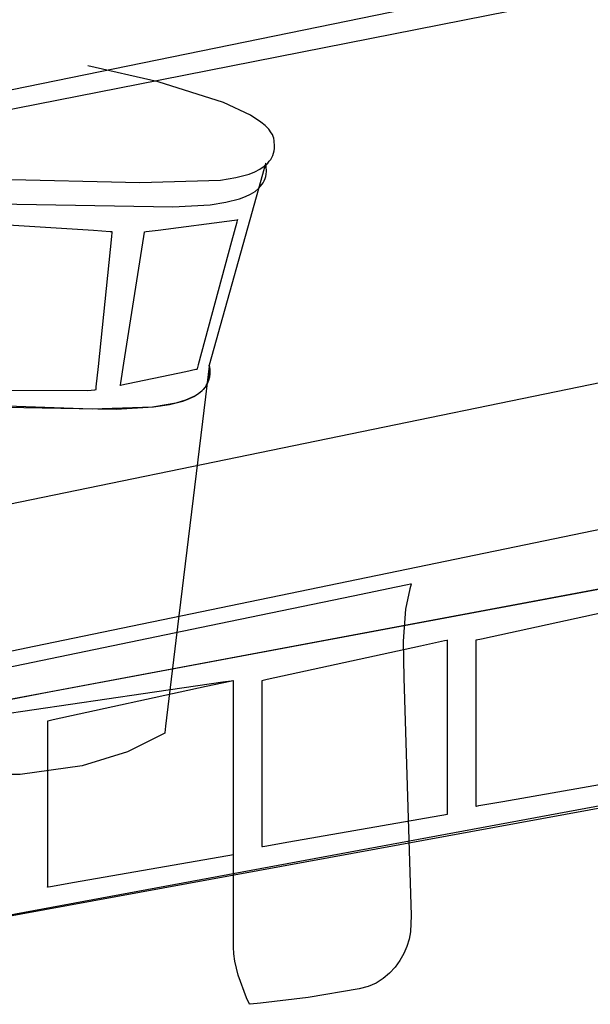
# Model space of a CAD drawing. Extents: x -3.57 to 3.57, y -2.08 to 2.06.
# Tile 146 of 219: x 0.29 to 0.39, y 0.84 to 1.02. Entities that reach past the tile are written whole.
import ezdxf

# ---------------------------------------------------------------- set-up
doc = ezdxf.new("R2010")
doc.units = 0

msp = doc.modelspace()

# ---------------------------------------------------------------- linework, layer by layer
at = {"layer": 'Layer 1', "color": 7, "linetype": 'CONTINUOUS'}
for p, q in [((0.466407, 1.040124), (0.02828, 0.950335)), ((0.478862, 1.037822), (0.311264, 1.004791)), ((0.314721, 1.005241), (0.302496, 1.007992)), ((0.311264, 1.004791), (0.258463, 0.994385)), ((0.3261, 1.001634), (0.314721, 1.005241)), ((0.330801, 0.999429), (0.3261, 1.001634)), ((0.332609, 0.998247), (0.330801, 0.999429)), ((0.333341, 0.997638), (0.332609, 0.998247)), ((0.333944, 0.997018), (0.333341, 0.997638)), ((0.334407, 0.996389), (0.333944, 0.997018)), ((0.334583, 0.996071), (0.334407, 0.996389)), ((0.334721, 0.995751), (0.334583, 0.996071)), ((0.334818, 0.995428), (0.334721, 0.995751)), ((0.334899, 0.994987), (0.334818, 0.995428)), ((0.334967, 0.994063), (0.334899, 0.994987)), ((0.334658, 0.992444), (0.334789, 0.992821)), ((0.334789, 0.992821), (0.334885, 0.993216)), ((0.334885, 0.993216), (0.334944, 0.99363)), ((0.334944, 0.99363), (0.334967, 0.994063)), ((0.333162, 0.990546), (0.333792, 0.991113)), ((0.333429, 0.9911), (0.333412, 0.99104)), ((0.333433, 0.991113), (0.333429, 0.9911)), ((0.333433, 0.991113), (0.333433, 0.991114)), ((0.333433, 0.991114), (0.333433, 0.991114)), ((0.333433, 0.991114), (0.333433, 0.991114)), ((0.333433, 0.991114), (0.333433, 0.991114)), ((0.333433, 0.991114), (0.333433, 0.991114)), ((0.333433, 0.991114), (0.333433, 0.991114)), ((0.333433, 0.991114), (0.333433, 0.991113)), ((0.333434, 0.991111), (0.333433, 0.991113)), ((0.333435, 0.991103), (0.333434, 0.991111)), ((0.333441, 0.991073), (0.333435, 0.991103)), ((0.333792, 0.991113), (0.334059, 0.99142)), ((0.334059, 0.99142), (0.334292, 0.991744)), ((0.334292, 0.991744), (0.334493, 0.992086)), ((0.334493, 0.992086), (0.334658, 0.992444)), ((0.330543, 0.989207), (0.331533, 0.989596)), ((0.331533, 0.989596), (0.332407, 0.990042)), ((0.332407, 0.990042), (0.333162, 0.990546)), ((0.333339, 0.990778), (0.332587, 0.988093)), ((0.333412, 0.99104), (0.333339, 0.990778)), ((0.333453, 0.991011), (0.333441, 0.991073)), ((0.333525, 0.990529), (0.333453, 0.991011)), ((0.333514, 0.989201), (0.333555, 0.989624)), ((0.333555, 0.989624), (0.333525, 0.990529)), ((0.276153, 0.988551), (0.311517, 0.987717)), ((0.311517, 0.987717), (0.325537, 0.988141)), ((0.332587, 0.988093), (0.323591, 0.955961)), ((0.325537, 0.988141), (0.32824, 0.988581)), ((0.32824, 0.988581), (0.330543, 0.989207)), ((0.332775, 0.98736), (0.332991, 0.987693)), ((0.332991, 0.987693), (0.333174, 0.988043)), ((0.333174, 0.988043), (0.333323, 0.988411)), ((0.333323, 0.988411), (0.333436, 0.988796)), ((0.333436, 0.988796), (0.333514, 0.989201)), ((0.330795, 0.985705), (0.33158, 0.986194)), ((0.33158, 0.986194), (0.332241, 0.986745)), ((0.332241, 0.986745), (0.332775, 0.98736)), ((0.323769, 0.983877), (0.326519, 0.984297)), ((0.326519, 0.984297), (0.328874, 0.984897)), ((0.328874, 0.984897), (0.329891, 0.985274)), ((0.329891, 0.985274), (0.330795, 0.985705)), ((0.283209, 0.984093), (0.317242, 0.983481)), ((0.317242, 0.983481), (0.323769, 0.983877)), ((0.314697, 0.979469), (0.328023, 0.981208)), ((0.328394, 0.980835), (0.327487, 0.977478)), ((0.328023, 0.981208), (0.328488, 0.981269)), ((0.328485, 0.981174), (0.328394, 0.980835)), ((0.328507, 0.981254), (0.328485, 0.981174)), ((0.328488, 0.981269), (0.328512, 0.981272)), ((0.328511, 0.98127), (0.328507, 0.981254)), ((0.328512, 0.981271), (0.328511, 0.98127)), ((0.328512, 0.981272), (0.328512, 0.981272)), ((0.328512, 0.981272), (0.328512, 0.981272)), ((0.328512, 0.981272), (0.328512, 0.981272)), ((0.328512, 0.981272), (0.328512, 0.981272)), ((0.328512, 0.981272), (0.328512, 0.981272)), ((0.328512, 0.981272), (0.328512, 0.981272)), ((0.328512, 0.981272), (0.328512, 0.981272)), ((0.328512, 0.981272), (0.328512, 0.981272)), ((0.328512, 0.981272), (0.328512, 0.981271)), ((0.303435, 0.979366), (0.284217, 0.980567)), ((0.306339, 0.979185), (0.303435, 0.979366)), ((0.306632, 0.979167), (0.306339, 0.979185)), ((0.306701, 0.979162), (0.306632, 0.979167)), ((0.306715, 0.979162), (0.306701, 0.979162)), ((0.306706, 0.979063), (0.306717, 0.979161)), ((0.306716, 0.979161), (0.306715, 0.979162)), ((0.306717, 0.979161), (0.306716, 0.979161)), ((0.306716, 0.979161), (0.306716, 0.979161)), ((0.306717, 0.979161), (0.306717, 0.979161)), ((0.306717, 0.979161), (0.306717, 0.979161)), ((0.306717, 0.979161), (0.306717, 0.979161)), ((0.306717, 0.979161), (0.306717, 0.979161)), ((0.306717, 0.979161), (0.306717, 0.979161)), ((0.306717, 0.979161), (0.306717, 0.979161)), ((0.306717, 0.979161), (0.306717, 0.979161)), ((0.306717, 0.979161), (0.306717, 0.979161)), ((0.306717, 0.979161), (0.306717, 0.979161)), ((0.312211, 0.978354), (0.312332, 0.979123)), ((0.312332, 0.979123), (0.312339, 0.979161)), ((0.312339, 0.979161), (0.31234, 0.979162)), ((0.312339, 0.979161), (0.312339, 0.979161)), ((0.312339, 0.979161), (0.312339, 0.979161)), ((0.312339, 0.979161), (0.312339, 0.979161)), ((0.312339, 0.979161), (0.312339, 0.979161)), ((0.312339, 0.979161), (0.312339, 0.979161)), ((0.312339, 0.979161), (0.312339, 0.979161)), ((0.312339, 0.979161), (0.312339, 0.979161)), ((0.312339, 0.979161), (0.312339, 0.979161)), ((0.312339, 0.979161), (0.312339, 0.979161)), ((0.31234, 0.979162), (0.31235, 0.979163)), ((0.31235, 0.979163), (0.312399, 0.979169)), ((0.312399, 0.979169), (0.31261, 0.979197)), ((0.31261, 0.979197), (0.314697, 0.979469)), ((0.304312, 0.955738), (0.306631, 0.978333)), ((0.306631, 0.978333), (0.306706, 0.979063)), ((0.308737, 0.95634), (0.312211, 0.978354)), ((0.327487, 0.977478), (0.321693, 0.956042)), ((0.500107, 0.975266), (0.257941, 0.925442)), ((0.293113, 0.90712), (0.534121, 0.956944)), ((0.303949, 0.9522), (0.304312, 0.955738)), ((0.308193, 0.952893), (0.308737, 0.95634)), ((0.321256, 0.955209), (0.319532, 0.954846)), ((0.32143, 0.955245), (0.321256, 0.955209)), ((0.321471, 0.955254), (0.32143, 0.955245)), ((0.321479, 0.955256), (0.321471, 0.955254)), ((0.32148, 0.955256), (0.321479, 0.955256)), ((0.321506, 0.955349), (0.32148, 0.955256)), ((0.32148, 0.955256), (0.32148, 0.955256)), ((0.32148, 0.955256), (0.32148, 0.955256)), ((0.32148, 0.955256), (0.32148, 0.955256)), ((0.32148, 0.955256), (0.32148, 0.955256)), ((0.32148, 0.955256), (0.32148, 0.955256)), ((0.32148, 0.955256), (0.32148, 0.955256)), ((0.32148, 0.955256), (0.32148, 0.955256)), ((0.32148, 0.955256), (0.32148, 0.955256)), ((0.32148, 0.955256), (0.32148, 0.955256)), ((0.32148, 0.955256), (0.32148, 0.955256)), ((0.32148, 0.955256), (0.32148, 0.955256)), ((0.321693, 0.956042), (0.321506, 0.955349)), ((0.323517, 0.955349), (0.322926, 0.950462)), ((0.323574, 0.955825), (0.323517, 0.955349)), ((0.323588, 0.955935), (0.323574, 0.955825)), ((0.32359, 0.955958), (0.323588, 0.955935)), ((0.323591, 0.95596), (0.32359, 0.95596)), ((0.32359, 0.95596), (0.32359, 0.955958)), ((0.323591, 0.955961), (0.323697, 0.955226)), ((0.323591, 0.95596), (0.323591, 0.955961)), ((0.323591, 0.955961), (0.323591, 0.955961)), ((0.323591, 0.955961), (0.323591, 0.955961)), ((0.323591, 0.955961), (0.323591, 0.955961)), ((0.323591, 0.955961), (0.323591, 0.95596)), ((0.323591, 0.955956), (0.323591, 0.95596)), ((0.323593, 0.955948), (0.323591, 0.955956)), ((0.323599, 0.955917), (0.323593, 0.955948)), ((0.323611, 0.955856), (0.323599, 0.955917)), ((0.323682, 0.955373), (0.323611, 0.955856)), ((0.323711, 0.954468), (0.323682, 0.955373)), ((0.323697, 0.955226), (0.323715, 0.954538)), ((0.319532, 0.954846), (0.308122, 0.952445)), ((0.323479, 0.953255), (0.323592, 0.953641)), ((0.323646, 0.953895), (0.323493, 0.953296)), ((0.323592, 0.953641), (0.32367, 0.954045)), ((0.323715, 0.954538), (0.323646, 0.953895)), ((0.32367, 0.954045), (0.323711, 0.954468)), ((0.303686, 0.951696), (0.303888, 0.951737)), ((0.303888, 0.951737), (0.303899, 0.951739)), ((0.303899, 0.951739), (0.303901, 0.95174)), ((0.303901, 0.95174), (0.303902, 0.95174)), ((0.303902, 0.951742), (0.303904, 0.951759)), ((0.303902, 0.951741), (0.303902, 0.951742)), ((0.303902, 0.95174), (0.303902, 0.951741)), ((0.303902, 0.95174), (0.303902, 0.95174)), ((0.303902, 0.95174), (0.303902, 0.95174)), ((0.303902, 0.95174), (0.303902, 0.95174)), ((0.303902, 0.95174), (0.303902, 0.95174)), ((0.303902, 0.95174), (0.303902, 0.95174)), ((0.303904, 0.951759), (0.303912, 0.951843)), ((0.303912, 0.951843), (0.303949, 0.9522)), ((0.308122, 0.952447), (0.308125, 0.952464)), ((0.308122, 0.952445), (0.308122, 0.952447)), ((0.308122, 0.952445), (0.308122, 0.952445)), ((0.308122, 0.952445), (0.308122, 0.952445)), ((0.308122, 0.952445), (0.308122, 0.952445)), ((0.308122, 0.952445), (0.308122, 0.952445)), ((0.308122, 0.952445), (0.308122, 0.952445)), ((0.308122, 0.952445), (0.308122, 0.952445)), ((0.308125, 0.952464), (0.308138, 0.952545)), ((0.308138, 0.952545), (0.308193, 0.952893)), ((0.322551, 0.951746), (0.322083, 0.951307)), ((0.322396, 0.951589), (0.32293, 0.952204)), ((0.322943, 0.952223), (0.322551, 0.951746)), ((0.32293, 0.952204), (0.323147, 0.952537)), ((0.323258, 0.952739), (0.322943, 0.952223)), ((0.323147, 0.952537), (0.32333, 0.952887)), ((0.323493, 0.953296), (0.323258, 0.952739)), ((0.32333, 0.952887), (0.323479, 0.953255)), ((0.303253, 0.948302), (0.250904, 0.950173)), ((0.281308, 0.951648), (0.302411, 0.951565)), ((0.302411, 0.951565), (0.303686, 0.951696)), ((0.322926, 0.950462), (0.317805, 0.908113)), ((0.319027, 0.949741), (0.320045, 0.950118)), ((0.320929, 0.950538), (0.3195, 0.949905)), ((0.320045, 0.950118), (0.320949, 0.950549)), ((0.321541, 0.950905), (0.320929, 0.950538)), ((0.320949, 0.950549), (0.321734, 0.951039)), ((0.322083, 0.951307), (0.321541, 0.950905)), ((0.321734, 0.951039), (0.322396, 0.951589)), ((0.255997, 0.949727), (0.291338, 0.948594)), ((0.291338, 0.948594), (0.307393, 0.948326)), ((0.313734, 0.948701), (0.303253, 0.948302)), ((0.307393, 0.948326), (0.313921, 0.948722)), ((0.317812, 0.949395), (0.313734, 0.948701)), ((0.313921, 0.948722), (0.316671, 0.949141)), ((0.316671, 0.949141), (0.319027, 0.949741)), ((0.3195, 0.949905), (0.317812, 0.949395)), ((0.295753, 0.899164), (0.542961, 0.945413)), ((0.496929, 0.936801), (0.236804, 0.888135)), ((0.35611, 0.917446), (0.358096, 0.917858)), ((0.358096, 0.917858), (0.358595, 0.917961)), ((0.358714, 0.917899), (0.358491, 0.91712)), ((0.358595, 0.917961), (0.358714, 0.917986)), ((0.358714, 0.917986), (0.35874, 0.917991)), ((0.358737, 0.917972), (0.358714, 0.917899)), ((0.358743, 0.917988), (0.358737, 0.917972)), ((0.35874, 0.917991), (0.358744, 0.917992)), ((0.358744, 0.917992), (0.358743, 0.917988)), ((0.358744, 0.917992), (0.358744, 0.917992)), ((0.358744, 0.917992), (0.358744, 0.917992)), ((0.358744, 0.917992), (0.358744, 0.917992)), ((0.358744, 0.917992), (0.358744, 0.917992)), ((0.358744, 0.917992), (0.358744, 0.917992)), ((0.358744, 0.917992), (0.358744, 0.917992)), ((0.358744, 0.917992), (0.358744, 0.917992)), ((0.358744, 0.917992), (0.358744, 0.917992)), ((0.323633, 0.910713), (0.348658, 0.915901)), ((0.348658, 0.915901), (0.35611, 0.917446)), ((0.358491, 0.91712), (0.357755, 0.913553)), ((0.397623, 0.914152), (0.370973, 0.908362)), ((0.357755, 0.913553), (0.357339, 0.908008)), ((0.263417, 0.89823), (0.323633, 0.910713)), ((0.317805, 0.908113), (0.316003, 0.893204)), ((0.357339, 0.908008), (0.357475, 0.90165)), ((0.364532, 0.908032), (0.360358, 0.907124)), ((0.364953, 0.908123), (0.364532, 0.908032)), ((0.365052, 0.908145), (0.364953, 0.908123)), ((0.365072, 0.908149), (0.365052, 0.908145)), ((0.365074, 0.908149), (0.365072, 0.908149)), ((0.365075, 0.90815), (0.365074, 0.908149)), ((0.365075, 0.908149), (0.365075, 0.90815)), ((0.365075, 0.90815), (0.365075, 0.90815)), ((0.365075, 0.90815), (0.365075, 0.90815)), ((0.365075, 0.90815), (0.365075, 0.90815)), ((0.365075, 0.90815), (0.365075, 0.90815)), ((0.365075, 0.90815), (0.365075, 0.90815)), ((0.365075, 0.90815), (0.365075, 0.90815)), ((0.365075, 0.90815), (0.365075, 0.90815)), ((0.365075, 0.908106), (0.365075, 0.908149)), ((0.365075, 0.907236), (0.365075, 0.908106)), ((0.365075, 0.882322), (0.365075, 0.907236)), ((0.370043, 0.90816), (0.369996, 0.90815)), ((0.369996, 0.90815), (0.369996, 0.90815)), ((0.369996, 0.90815), (0.369996, 0.90815)), ((0.369996, 0.90815), (0.369996, 0.90815)), ((0.369996, 0.90815), (0.369996, 0.90815)), ((0.369996, 0.90815), (0.369996, 0.90815)), ((0.369996, 0.90815), (0.369996, 0.90815)), ((0.369996, 0.90815), (0.369996, 0.90815)), ((0.369996, 0.90815), (0.369996, 0.908149)), ((0.369996, 0.908149), (0.369996, 0.908149)), ((0.369996, 0.908149), (0.369996, 0.908147)), ((0.369996, 0.908147), (0.369996, 0.90813)), ((0.369996, 0.90813), (0.369996, 0.908041)), ((0.369996, 0.908041), (0.369996, 0.907666)), ((0.369996, 0.907666), (0.369996, 0.903946)), ((0.370973, 0.908362), (0.370043, 0.90816)), ((0.254076, 0.853991), (0.53274, 0.905554)), ((0.25537, 0.899317), (0.293113, 0.90712)), ((0.360358, 0.907124), (0.333706, 0.901331)), ((0.369996, 0.903946), (0.369996, 0.88019)), ((0.32597, 0.900851), (0.312105, 0.898838)), ((0.327265, 0.901), (0.323091, 0.900093)), ((0.327395, 0.901058), (0.32597, 0.900851)), ((0.327686, 0.901092), (0.327265, 0.901)), ((0.327731, 0.901107), (0.327395, 0.901058)), ((0.327785, 0.901113), (0.327686, 0.901092)), ((0.327799, 0.901117), (0.327731, 0.901107)), ((0.327805, 0.901118), (0.327785, 0.901113)), ((0.327805, 0.901118), (0.327799, 0.901117)), ((0.327806, 0.901118), (0.327805, 0.901118)), ((0.327807, 0.901118), (0.327805, 0.901118)), ((0.327807, 0.901118), (0.327806, 0.901118)), ((0.327807, 0.901074), (0.327807, 0.901118)), ((0.327807, 0.901118), (0.327807, 0.901118)), ((0.327807, 0.901118), (0.327807, 0.901118)), ((0.327807, 0.901118), (0.327807, 0.901118)), ((0.327807, 0.901118), (0.327807, 0.901118)), ((0.327807, 0.901118), (0.327807, 0.901118)), ((0.327807, 0.901118), (0.327807, 0.901118)), ((0.327807, 0.901118), (0.327807, 0.901118)), ((0.327807, 0.901118), (0.327807, 0.901118)), ((0.327807, 0.901044), (0.327807, 0.901118)), ((0.327807, 0.901118), (0.327807, 0.901118)), ((0.327807, 0.901118), (0.327807, 0.901118)), ((0.327807, 0.901118), (0.327807, 0.901118)), ((0.327807, 0.901118), (0.327807, 0.901118)), ((0.327807, 0.901118), (0.327807, 0.901118)), ((0.327807, 0.901118), (0.327807, 0.901118)), ((0.327807, 0.901118), (0.327807, 0.901118)), ((0.327807, 0.901118), (0.327807, 0.901118)), ((0.327807, 0.900204), (0.327807, 0.901074)), ((0.327807, 0.900518), (0.327807, 0.901044)), ((0.327807, 0.898116), (0.327807, 0.900518)), ((0.332729, 0.901118), (0.332728, 0.901118)), ((0.332728, 0.901118), (0.332728, 0.901118)), ((0.332728, 0.901118), (0.332728, 0.901118)), ((0.332728, 0.901118), (0.332728, 0.901118)), ((0.332728, 0.901118), (0.332728, 0.901118)), ((0.332728, 0.901118), (0.332728, 0.901118)), ((0.332728, 0.901118), (0.332728, 0.901118)), ((0.332728, 0.901118), (0.332728, 0.901118)), ((0.332728, 0.901118), (0.332728, 0.901118)), ((0.332728, 0.901118), (0.332728, 0.901116)), ((0.332728, 0.901116), (0.332728, 0.901098)), ((0.332728, 0.901098), (0.332728, 0.90101)), ((0.332728, 0.90101), (0.332728, 0.900635)), ((0.332728, 0.900635), (0.332728, 0.896915)), ((0.332775, 0.901128), (0.332729, 0.901118)), ((0.333706, 0.901331), (0.332775, 0.901128)), ((0.357475, 0.90165), (0.358724, 0.860319)), ((0.235425, 0.887877), (0.295753, 0.899164)), ((0.312105, 0.898838), (0.26647, 0.892213)), ((0.323091, 0.900093), (0.296442, 0.894299)), ((0.327807, 0.875291), (0.327807, 0.900204)), ((0.327807, 0.857037), (0.327807, 0.898116)), ((0.332728, 0.896915), (0.332728, 0.873163)), ((0.278134, 0.858289), (0.474276, 0.894174)), ((0.295511, 0.894097), (0.295465, 0.894087)), ((0.295465, 0.894087), (0.295465, 0.894087)), ((0.295465, 0.894087), (0.295465, 0.894087)), ((0.295465, 0.894087), (0.295465, 0.894087)), ((0.295465, 0.894087), (0.295465, 0.894087)), ((0.295465, 0.894087), (0.295465, 0.894087)), ((0.295465, 0.894087), (0.295465, 0.894087)), ((0.295465, 0.894087), (0.295465, 0.894087)), ((0.295465, 0.894087), (0.295465, 0.894086)), ((0.295465, 0.894086), (0.295465, 0.894086)), ((0.295465, 0.894086), (0.295465, 0.894084)), ((0.295465, 0.894084), (0.295465, 0.894067)), ((0.295465, 0.894067), (0.295465, 0.893978)), ((0.295465, 0.893978), (0.295465, 0.893603)), ((0.295465, 0.893603), (0.295465, 0.889883)), ((0.296442, 0.894299), (0.295511, 0.894097)), ((0.315854, 0.891976), (0.309387, 0.888741)), ((0.315855, 0.891982), (0.315854, 0.891977)), ((0.315854, 0.891977), (0.315854, 0.891976)), ((0.315854, 0.891976), (0.315854, 0.891976)), ((0.315854, 0.891976), (0.315854, 0.891976)), ((0.315854, 0.891976), (0.315854, 0.891976)), ((0.315864, 0.892058), (0.315855, 0.891982)), ((0.316003, 0.893204), (0.315864, 0.892058)), ((0.295465, 0.889883), (0.295465, 0.866127)), ((0.309387, 0.888741), (0.301476, 0.886332)), ((0.301476, 0.886332), (0.290691, 0.884813)), ((0.290691, 0.884813), (0.257861, 0.884805)), ((0.374712, 0.880139), (0.402339, 0.884945)), ((0.365075, 0.87842), (0.365075, 0.882322)), ((0.369996, 0.88019), (0.369996, 0.879423)), ((0.370539, 0.879413), (0.374712, 0.880139)), ((0.365075, 0.878027), (0.365075, 0.87842)), ((0.369996, 0.879423), (0.369996, 0.879319)), ((0.369996, 0.879319), (0.369996, 0.879319)), ((0.369996, 0.879319), (0.369996, 0.879319)), ((0.369996, 0.879319), (0.369996, 0.879319)), ((0.369996, 0.879319), (0.369996, 0.879319)), ((0.369996, 0.879319), (0.369996, 0.879319)), ((0.369996, 0.879319), (0.369996, 0.879319)), ((0.369996, 0.879319), (0.369996, 0.879319)), ((0.369996, 0.879319), (0.369996, 0.879319)), ((0.369996, 0.879319), (0.369996, 0.879319)), ((0.369996, 0.879319), (0.369996, 0.879319)), ((0.369996, 0.879319), (0.369997, 0.879319)), ((0.369997, 0.879319), (0.369999, 0.879319)), ((0.369999, 0.879319), (0.370019, 0.879323)), ((0.370019, 0.879323), (0.370118, 0.87934)), ((0.370118, 0.87934), (0.370539, 0.879413)), ((0.337445, 0.873111), (0.365075, 0.877913)), ((0.365075, 0.877934), (0.365075, 0.878027)), ((0.365075, 0.877916), (0.365075, 0.877934)), ((0.365075, 0.877914), (0.365075, 0.877916)), ((0.365075, 0.877913), (0.365075, 0.877914)), ((0.365075, 0.877914), (0.365075, 0.877914)), ((0.365075, 0.877913), (0.365075, 0.877913)), ((0.365075, 0.877913), (0.365075, 0.877913)), ((0.365075, 0.877913), (0.365075, 0.877913)), ((0.365075, 0.877913), (0.365075, 0.877913)), ((0.327807, 0.871389), (0.327807, 0.875291)), ((0.332728, 0.873163), (0.332728, 0.872395)), ((0.333271, 0.872386), (0.337445, 0.873111)), ((0.327807, 0.870995), (0.327807, 0.871389)), ((0.332728, 0.872395), (0.332728, 0.872291)), ((0.332728, 0.872291), (0.332728, 0.872291)), ((0.332728, 0.872291), (0.332728, 0.872291)), ((0.332728, 0.872291), (0.332728, 0.872291)), ((0.332728, 0.872291), (0.332728, 0.872291)), ((0.332728, 0.872291), (0.332728, 0.872291)), ((0.332728, 0.872291), (0.332728, 0.872291)), ((0.332728, 0.872291), (0.332728, 0.872291)), ((0.332728, 0.872291), (0.332728, 0.872291)), ((0.332728, 0.872291), (0.332728, 0.872291)), ((0.332728, 0.872291), (0.332728, 0.872291)), ((0.332728, 0.872291), (0.332729, 0.872291)), ((0.332729, 0.872291), (0.332731, 0.872292)), ((0.332731, 0.872292), (0.332751, 0.872295)), ((0.332751, 0.872295), (0.33285, 0.872312)), ((0.33285, 0.872312), (0.333271, 0.872386)), ((0.300181, 0.866076), (0.327807, 0.870882)), ((0.327807, 0.870903), (0.327807, 0.870995)), ((0.327807, 0.870884), (0.327807, 0.870903)), ((0.327807, 0.870882), (0.327807, 0.870884)), ((0.327807, 0.870882), (0.327807, 0.870882)), ((0.327807, 0.870882), (0.327807, 0.870882)), ((0.327807, 0.870882), (0.327807, 0.870882)), ((0.327807, 0.870882), (0.327807, 0.870882)), ((0.327807, 0.870882), (0.327807, 0.870882)), ((0.327807, 0.870882), (0.327807, 0.870882)), ((0.295465, 0.866127), (0.295465, 0.86536)), ((0.295465, 0.86536), (0.295465, 0.865256)), ((0.295465, 0.865256), (0.295465, 0.865256)), ((0.295465, 0.865256), (0.295465, 0.865256)), ((0.295465, 0.865256), (0.295465, 0.865256)), ((0.295465, 0.865256), (0.295465, 0.865256)), ((0.295465, 0.865256), (0.295465, 0.865256)), ((0.295465, 0.865256), (0.295465, 0.865256)), ((0.295465, 0.865256), (0.295465, 0.865256)), ((0.295465, 0.865256), (0.295465, 0.865256)), ((0.295465, 0.865256), (0.295465, 0.865256)), ((0.295465, 0.865256), (0.295465, 0.865256)), ((0.295465, 0.865256), (0.295465, 0.865256)), ((0.295465, 0.865256), (0.295467, 0.865256)), ((0.295467, 0.865256), (0.295487, 0.86526)), ((0.295487, 0.86526), (0.295586, 0.865277)), ((0.295586, 0.865277), (0.296007, 0.86535)), ((0.296007, 0.86535), (0.300181, 0.866076)), ((0.358724, 0.860319), (0.358635, 0.857441)), ((0.327807, 0.854816), (0.327807, 0.857037)), ((0.358386, 0.856191), (0.357994, 0.854928)), ((0.358635, 0.857441), (0.358386, 0.856191)), ((0.327864, 0.853618), (0.327807, 0.854816)), ((0.357994, 0.854928), (0.357459, 0.85368)), ((0.328039, 0.852385), (0.327864, 0.853618)), ((0.35678, 0.852472), (0.355958, 0.85133)), ((0.357459, 0.85368), (0.35678, 0.852472)), ((0.328642, 0.849926), (0.328039, 0.852385)), ((0.355958, 0.85133), (0.354993, 0.850282)), ((0.330115, 0.845963), (0.328642, 0.849926)), ((0.353884, 0.849353), (0.352632, 0.84857)), ((0.354993, 0.850282), (0.353884, 0.849353)), ((0.349677, 0.847531), (0.340838, 0.846068)), ((0.351236, 0.84796), (0.349677, 0.847531)), ((0.352632, 0.84857), (0.351236, 0.84796)), ((0.330563, 0.844987), (0.330115, 0.845963)), ((0.340838, 0.846068), (0.332536, 0.845068)), ((0.330609, 0.844893), (0.330563, 0.844987)), ((0.33062, 0.844871), (0.330609, 0.844893)), ((0.330622, 0.844867), (0.33062, 0.844871)), ((0.330622, 0.844866), (0.330622, 0.844867)), ((0.330625, 0.844866), (0.330622, 0.844866)), ((0.330622, 0.844866), (0.330622, 0.844866)), ((0.330622, 0.844866), (0.330622, 0.844866)), ((0.330622, 0.844866), (0.330622, 0.844866)), ((0.330622, 0.844866), (0.330622, 0.844866)), ((0.330622, 0.844866), (0.330622, 0.844866)), ((0.330622, 0.844866), (0.330622, 0.844866)), ((0.330622, 0.844866), (0.330622, 0.844866)), ((0.330622, 0.844866), (0.330622, 0.844866)), ((0.330622, 0.844866), (0.330622, 0.844866)), ((0.330638, 0.844868), (0.330625, 0.844866)), ((0.330698, 0.844874), (0.330638, 0.844868)), ((0.332536, 0.845068), (0.330698, 0.844874))]:
    msp.add_line(p, q, dxfattribs=at)

doc.saveas('drawing.dxf')
